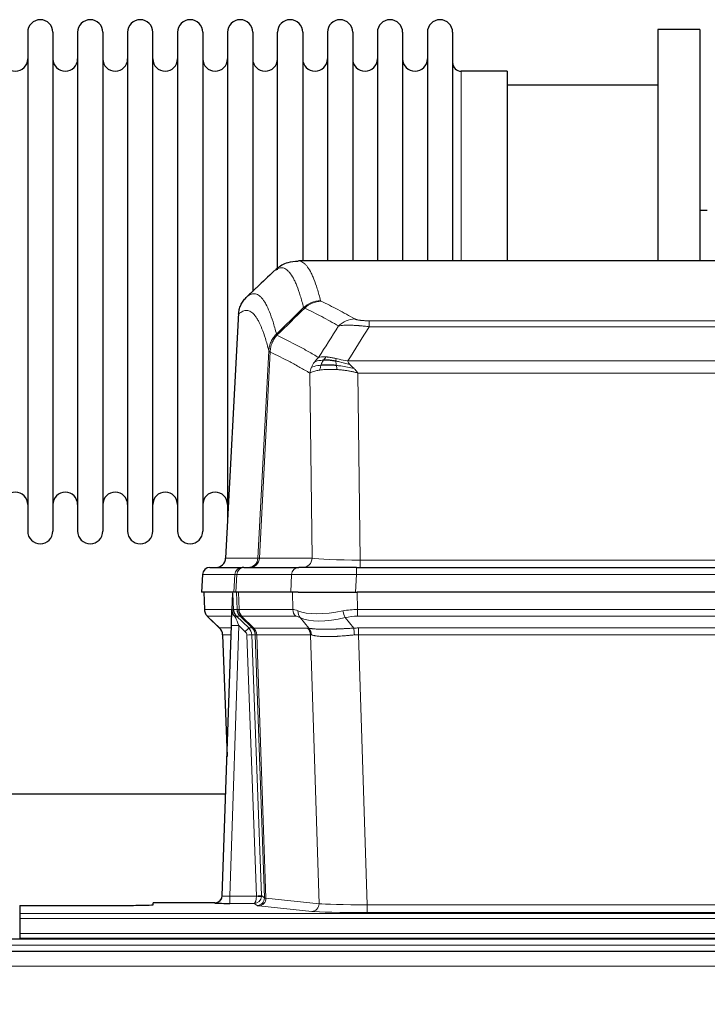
# Model space of a CAD drawing. Header units: inches. Extents: x 0 to 20790, y -12 to 14700.
# Tile 74 of 132: x 5528 to 5806, y 11981 to 12380. Entities that reach past the tile are written whole.
import ezdxf

# ---------------------------------------------------------------- set-up
doc = ezdxf.new("R2010")
doc.units = ezdxf.units.IN
doc.layers.add('1', color=7, linetype='Continuous', true_color=0xffffff)
doc.layers.add('254', color=7, linetype='Continuous', true_color=0xffffff)
doc.styles.add('latin_extended', font='simplex.shx')
doc.dimstyles.get("Standard").update_dxf_attribs({"dimtxt": 0.18, "dimasz": 0.18, "dimexe": 0.18, "dimexo": 0.0625, "dimgap": 0.09, "dimtad": 0, "dimtih": 1, "dimtoh": 1, "dimdec": 4, "dimzin": 0, "dimdsep": 46, "dimtxsty": 'Standard', "dimcen": 0.09, "dimadec": 0, "dimazin": 0, "dimtfac": 1, "dimtdec": 4, "dimtofl": 0, "dimtmove": 0, "dimatfit": 3, "dimfxl": 1, "dimtolj": 1, "dimtzin": 0, "dimarcsym": 0})

# ---------------------------------------------------------------- blocks, each defined once
blk = doc.blocks.new('_U1')
at = {"layer": '254', "color": 3, "linetype": 'Continuous', "lineweight": 13, "transparency": 16777216}
for p, q in [((1623.11, 12324.55), (1623.11, 8470.57)), ((7857.62, 10337.89), (7857.62, 8470.57)), ((1745.61, 8505.57), (7735.12, 8505.57))]:
    blk.add_line(p, q, dxfattribs=at)
at = {"layer": '254', "color": 3, "transparency": 16777216}
for points in [[(1745.61, 8525.98), (1745.61, 8485.15), (1623.11, 8505.57)], [(7735.12, 8485.15), (7735.12, 8525.98), (7857.62, 8505.57)]]:
    blk.add_solid(points, dxfattribs=at)
at = {"layer": 'Defpoints', "color": 0, "transparency": 16777216}
for p in [(1623.11, 12359.55), (7857.62, 10372.89), (7857.62, 8505.57)]:
    blk.add_point(p, dxfattribs=at)
at = {"layer": '254', "color": 2, "lineweight": 13, "transparency": 16777216, "insert": (4524.53, 8689.32), "char_height": 122.5, "attachment_point": 1, "style": 'latin_extended'}
blk.add_mtext('\\A1;6235', dxfattribs=at)

msp = doc.modelspace()

# ---------------------------------------------------------------- linework, layer by layer
at = {"layer": '1', "color": 2, "linetype": 'Continuous', "lineweight": 25}
for p, q in [((5530.819, 12374.591), (5530.819, 12172.791)), ((5541.019, 12374.591), (5541.019, 12172.791)), ((5551.019, 12374.591), (5551.019, 12172.791)), ((5561.219, 12374.591), (5561.219, 12172.791)), ((5571.219, 12374.591), (5571.219, 12172.791)), ((5581.419, 12172.791), (5581.419, 12374.591)), ((5591.419, 12374.591), (5591.419, 12172.791)), ((5601.619, 12374.591), (5601.619, 12172.791)), ((5611.619, 12374.591), (5611.619, 12273.691)), ((5621.819, 12374.591), (5621.819, 12273.691)), ((5631.819, 12278.543), (5631.819, 12374.591)), ((5642.019, 12374.591), (5642.019, 12282.091)), ((5652.019, 12374.591), (5652.019, 12282.091)), ((5662.219, 12374.591), (5662.219, 12282.091)), ((5672.219, 12374.591), (5672.219, 12282.091)), ((5682.419, 12374.591), (5682.419, 12282.091)), ((5692.419, 12374.591), (5692.419, 12282.091)), ((5702.619, 12374.591), (5702.619, 12282.091)), ((5802.619, 12375.691), (5785.619, 12375.691)), ((5785.619, 12375.691), (5785.619, 12282.093)), ((5802.619, 12375.691), (5802.619, 12282.093)), ((5724.619, 12358.841), (5706.119, 12358.841)), ((5724.619, 12358.841), (5724.619, 12282.087)), ((5785.619, 12353.191), (5724.614, 12353.191)), ((5805.57, 12302.453), (5802.574, 12302.453)), ((5902.973, 12282.086), (5640.265, 12282.086)), ((5611.619, 12273.691), (5611.619, 12176.469)), ((5621.819, 12273.691), (5621.819, 12269.759)), ((5616.117, 12261.066), (5610.843, 12161.873)), ((5604.472, 12158.086), (5617.582, 12158.086)), ((5618.28, 12158.086), (5617.582, 12158.086)), ((5618.28, 12158.086), (5640.454, 12158.086)), ((5663.709, 12158.086), (5640.454, 12158.086)), ((5663.709, 12158.086), (5879.529, 12158.086)), ((5601.461, 12155.245), (5601.081, 12148.086)), ((5614.215, 12148.086), (5601.097, 12148.086)), ((5602.021, 12148.086), (5602.27, 12141.075)), ((5613.635, 12147.655), (5613.408, 12140.925)), ((5614.999, 12148.086), (5614.215, 12148.086)), ((5637.254, 12148.086), (5614.999, 12148.086)), ((5640.149, 12148.086), (5637.254, 12148.086)), ((5640.149, 12148.086), (5664.007, 12148.086)), ((5879.231, 12148.086), (5664.007, 12148.086)), ((5603.683, 12138.07), (5608.471, 12133.512)), ((5613.408, 12140.925), (5613.406, 12140.875)), ((5609.51, 12025.231), (5613.198, 12134.607)), ((5609.631, 12130.856), (5611.41, 12081.583)), ((5610.838, 12066.355), (5442.32, 12066.355)), ((5606.522, 12022.465), (5581.619, 12022.465)), ((5581.619, 12021.647), (5581.619, 12022.465)), ((5609.502, 12025.096), (5609.51, 12025.231)), ((5527.619, 12021.385), (5527.619, 12018.111)), ((5527.619, 12021.385), (5571.619, 12021.385)), ((5527.619, 12018.111), (5527.619, 12016.042)), ((5527.619, 12016.042), (5527.619, 12010.016)), ((5527.619, 12010.016), (5527.619, 12008.086)), ((6012.119, 12007.691), (5035.119, 12007.691)), ((5527.619, 12008.086), (5527.619, 12007.691)), ((5527.619, 12008.086), (6015.619, 12008.086)), ((6012.119, 12002.691), (5035.119, 12002.691))]:
    msp.add_line(p, q, dxfattribs=at)
at = {"layer": '1', "color": 110, "linetype": 'Continuous', "lineweight": 13}
for p, q in [((5706.119, 12358.841), (5706.119, 12282.087)), ((5616.103, 12260.572), (5610.855, 12161.876)), ((5668.948, 12257.879), (5874.29, 12257.879)), ((5668.948, 12255.462), (5668.948, 12257.879)), ((5874.29, 12255.462), (5668.948, 12255.462)), ((5623.922, 12161.876), (5628.298, 12245.745)), ((5628.855, 12245.268), (5624.503, 12161.876)), ((5660.216, 12241.632), (5883.022, 12241.632)), ((5645.855, 12161.876), (5644.897, 12236.723)), ((5878.909, 12236.733), (5664.329, 12236.733)), ((5664.329, 12236.733), (5665.298, 12161.05)), ((5610.855, 12161.876), (5623.922, 12161.876)), ((5624.503, 12161.876), (5645.855, 12161.876)), ((5663.709, 12155.243), (5663.709, 12158.086)), ((5665.298, 12161.05), (5877.941, 12161.05)), ((5665.298, 12158.086), (5665.298, 12161.05)), ((5601.478, 12155.243), (5601.097, 12148.086)), ((5614.588, 12155.243), (5601.478, 12155.243)), ((5614.215, 12148.086), (5614.588, 12155.243)), ((5615.373, 12155.243), (5614.999, 12148.086)), ((5637.547, 12155.243), (5615.373, 12155.243)), ((5637.254, 12148.086), (5637.547, 12155.243)), ((5663.709, 12155.243), (5663.416, 12148.086)), ((5879.529, 12155.243), (5663.709, 12155.243)), ((5602.038, 12148.086), (5602.286, 12141.091)), ((5615.484, 12141.091), (5615.241, 12148.086)), ((5616.026, 12148.086), (5616.269, 12141.091)), ((5638.016, 12141.091), (5637.825, 12148.086)), ((5664.007, 12148.086), (5664.198, 12141.091)), ((5602.286, 12141.091), (5613.413, 12141.091)), ((5613.323, 12138.354), (5603.504, 12138.354)), ((5603.599, 12138.162), (5608.412, 12133.581)), ((5614.022, 12141.091), (5615.484, 12141.091)), ((5616.702, 12138.354), (5615.267, 12138.354)), ((5615.267, 12138.354), (5620.195, 12133.604)), ((5616.269, 12141.091), (5638.016, 12141.091)), ((5621.631, 12133.598), (5616.74, 12138.342)), ((5617.286, 12138.342), (5622.231, 12133.545)), ((5639.199, 12138.354), (5617.452, 12138.354)), ((5644.469, 12133.477), (5640.976, 12137.795)), ((5659.174, 12137.795), (5662.628, 12133.527)), ((5664.198, 12138.354), (5664.198, 12141.091)), ((5664.198, 12141.091), (5879.04, 12141.091)), ((5879.04, 12138.354), (5664.198, 12138.354)), ((5608.425, 12133.604), (5613.165, 12133.604)), ((5616.197, 12134.611), (5612.503, 12025.069)), ((5618.806, 12132.095), (5616.197, 12134.611)), ((5620.195, 12133.604), (5621.606, 12133.604)), ((5622.231, 12133.545), (5643.966, 12133.545)), ((5664.54, 12130.865), (5664.54, 12133.603)), ((5664.54, 12133.603), (5878.698, 12133.603)), ((5613.072, 12130.869), (5609.643, 12130.869)), ((5609.643, 12130.869), (5611.416, 12081.756)), ((5623.309, 12025.165), (5619.418, 12130.728)), ((5621.415, 12130.869), (5625.306, 12025.306)), ((5622.824, 12130.869), (5621.415, 12130.869)), ((5626.535, 12024.409), (5622.824, 12130.869)), ((5623.408, 12130.825), (5627.12, 12024.295)), ((5645.148, 12130.825), (5623.414, 12130.825)), ((5648.605, 12022.049), (5645.148, 12130.825)), ((5664.54, 12130.865), (5668.014, 12021.58)), ((5878.698, 12130.865), (5664.54, 12130.865)), ((5606.512, 12022.333), (5606.522, 12022.465)), ((5612.503, 12025.069), (5623.308, 12025.069)), ((5612.503, 12025.069), (5612.503, 12022.175)), ((5612.503, 12022.175), (5622.345, 12022.175)), ((5623.538, 12021.303), (5622.345, 12022.175)), ((5625.306, 12025.306), (5626.535, 12024.409)), ((5627.12, 12024.295), (5648.605, 12022.049)), ((5527.619, 12018.111), (6015.619, 12018.111)), ((5645.697, 12018.932), (5624.212, 12021.179)), ((5668.014, 12021.58), (5668.014, 12018.476)), ((5668.014, 12021.58), (5875.224, 12021.58)), ((5875.224, 12018.476), (5668.014, 12018.476)), ((5527.619, 12016.042), (6015.619, 12016.042)), ((5527.619, 12010.016), (6015.619, 12010.016)), ((6012.119, 12005.326), (5035.119, 12005.326)), ((6012.119, 11996.833), (5035.119, 11996.833))]:
    msp.add_line(p, q, dxfattribs=at)
at = {"layer": '1', "color": 2, "linetype": 'Continuous', "lineweight": 25}
for centre, radius, start, end in [((5535.919, 12374.591), 5.1, 0, 180), ((5556.119, 12374.591), 5.1, 0, 180), ((5576.319, 12374.591), 5.1, 0, 180), ((5596.519, 12374.591), 5.1, 0, 180), ((5616.719, 12374.591), 5.1, 0, 180), ((5636.919, 12374.591), 5.1, 0, 180), ((5657.119, 12374.591), 5.1, 0, 180), ((5677.319, 12374.591), 5.1, 0, 180), ((5697.519, 12374.591), 5.1, 0, 180), ((5525.819, 12363.841), 5, 180, 0), ((5546.019, 12363.841), 5, 180, 0), ((5566.219, 12363.841), 5, 180, 0), ((5586.419, 12363.841), 5, 180, 0), ((5606.619, 12363.841), 5, 180, 0), ((5626.819, 12363.841), 5, 180, 0), ((5647.019, 12363.841), 5, 180, 0), ((5667.219, 12363.841), 5, 180, 0), ((5687.419, 12363.841), 5, 180, 0), ((5706.119, 12362.341), 3.5, 180, 270), ((5525.819, 12183.541), 5, 0, 180), ((5546.019, 12183.541), 5, 0, 180), ((5566.219, 12183.541), 5, 0, 180), ((5586.419, 12183.541), 5, 0, 180), ((5606.619, 12183.541), 5, 0, 180), ((5535.919, 12172.791), 5.1, 180, 0), ((5556.119, 12172.791), 5.1, 180, 0), ((5576.319, 12172.791), 5.1, 180, 0), ((5596.519, 12172.791), 5.1, 180, 0), ((5604.457, 12155.086), 3, 90, 176.70585)]:
    msp.add_arc(centre, radius, start, end, dxfattribs=at)
at = {"layer": '1', "color": 110, "linetype": 'Continuous', "lineweight": 13}
for centre, major_axis, ratio, start_param, end_param in [((5649.252, 12256.029), (-9.695, -2.45), 0.9931439, 4.4664808, 5.2238901), ((5649.44, 12255.868), (-4.281, -9.037), 0.9659395, 3.5975691, 4.3432065), ((5663.101, 12248.722), (-4.97, -8.677), 0.9635717, 3.6779385, 4.4208965), ((5619.93, 12162.086), (0, 4), 0.9993908, 3.1415927, 4.6600291), ((5620.627, 12162.086), (0, 4), 0.9702957, 3.1415927, 4.6600291), ((5643.948, 12162.086), (20.038, 0.208), 0.001459, 3.1763609, 3.3855124), ((5641.979, 12162.086), (0, 4), 0.9702957, 3.1415927, 4.6600291), ((5665.218, 12162.086), (-20.002, 0.052), 0.0517476, 0.2535919, 1.5749043), ((5604.472, 12155.086), (0, 3), 0.9993908, 0, 1.5184364), ((5617.582, 12155.086), (0, 3), 0.9993908, 0, 1.5184364), ((5618.28, 12155.086), (0, 3), 0.9702957, 0, 1.5184364), ((5640.454, 12155.086), (0, 3), 0.9702957, 0, 1.5184364), ((5641.601, 12155.086), (-27.029, 0.156), 0.000812, 6.0391366, 6.248288), ((5663.76, 12155.086), (-27.018, 0.123), 0.0058026, 4.7143189, 6.0386286), ((5606.281, 12141.231), (0, 4), 0.9993908, 1.6057029, 2.3736478), ((5627.319, 12115.354), (-23.826, 22.997), 0.016839, 6.265741, 6.3949638), ((5612.025, 12141.022), (-1.999, -0.077), 0.1036431, 2.3309857, 3.1065184), ((5613.292, 12137.57), (-1.583, -1.222), 0.0276319, 2.3426468, 3.1139303), ((5613.879, 12136.915), (-1.388, -1.44), 0.0242285, 2.3413968, 3.1173399), ((5616.197, 12134.681), (-1.856, 4.567), 0.0053314, 0.7881854, 1.5839148), ((5618.044, 12141.231), (-3.533, 1.889), 0.9978056, 1.1483129, 1.2948132), ((5619.479, 12141.231), (0, 4), 0.9993908, 1.6057029, 2.3736478), ((5643.279, 12118.231), (-27.808, 22.856), 0.0163197, 6.2307105, 6.2626907), ((5619.517, 12141.219), (1.703, 3.619), 0.9971774, 2.0444506, 2.8128075), ((5642.128, 12151.321), (26.658, 10.191), 0.0473724, 3.1922144, 3.3375655), ((5643.279, 12118.231), (-27.661, 22.629), 0.117212, 6.1415193, 6.1734995), ((5619.982, 12141.219), (-0.603, 3.954), 0.9772749, 1.4578558, 2.2262127), ((5620.148, 12141.231), (0, 4), 0.9702957, 1.6057029, 2.3736478), ((5640.502, 12115.354), (-23.81, 22.996), 0.0168486, 6.2337622, 6.2657424), ((5642.128, 12151.321), (25.449, 12.923), 0.0600246, 3.1865743, 3.3319254), ((5640.583, 12115.354), (-23.636, 22.829), 0.1185162, 6.1610869, 6.193067), ((5641.895, 12141.231), (0, 4), 0.9702957, 1.6057029, 2.3736478), ((5664.848, 12118.231), (-27.492, 22.639), 0.1155218, 5.9182109, 6.1390417), ((5662.152, 12115.354), (-23.46, 22.829), 0.1194803, 5.9401815, 6.1610123), ((5643.672, 12140.672), (1.736, 3.604), 0.8689501, 2.008197, 2.795133), ((5663.945, 12151.321), (26.677, 8.186), 0.3267204, 3.5164364, 4.4002733), ((5663.945, 12151.321), (25.873, 10.634), 0.4068526, 3.4799804, 4.3638173), ((5664.848, 12118.231), (-26.983, 1.545), 0.8452785, 4.7847941, 5.0056249), ((5659.174, 12140.672), (-0.881, 3.902), 0.2224052, 1.5615969, 2.3485329), ((5664.848, 12115.354), (-16.721, 16.271), 0.9721633, 5.498263, 5.7190938), ((5633.293, 12109.587), (-24.879, 24.014), 0.016827, 6.2657537, 6.3097784), ((5605.648, 12130.727), (0, -4), 0.9993908, 1.606401, 2.3736478), ((5616.197, 12134.506), (2.998, -0.101), 0.0348797, 1.5719726, 3.1427689), ((5618.806, 12132.165), (-1.388, -1.44), 0.0242285, 1.5456675, 3.1173399), ((5617.418, 12130.727), (-2.83, 2.828), 0.9993905, 3.9625958, 4.7298425), ((5618.829, 12130.727), (0, -4), 0.9993908, 1.606401, 2.3736478), ((5646.443, 12109.587), (-24.847, 24.013), 0.0168511, 6.2432972, 6.2657507), ((5618.855, 12130.721), (-1.442, -3.731), 0.998056, 1.9750302, 2.7420583), ((5619.529, 12130.668), (-0.019, -4), 0.9702844, 1.6145674, 2.378208), ((5619.535, 12130.668), (0, -4), 0.9702957, 1.6100662, 2.3736478), ((5641.27, 12130.668), (0, -4), 0.9702957, 1.6100662, 2.3736478), ((5668.031, 12109.436), (-24.592, 23.931), 0.1189226, 6.0865623, 6.1615802), ((5641.773, 12130.6), (-0.926, -3.891), 0.9457602, 1.8333412, 2.5978993), ((5665.33, 12109.603), (-17.528, 16.98), 0.9676454, 5.4983426, 5.5781901), ((5662.628, 12130.649), (0.32, -3.987), 0.0824896, 1.6016287, 2.3703401), ((5617.418, 12130.657), (-1.703, 1.052), 0.998638, 3.7311373, 4.4983841), ((5619.418, 12130.798), (-1.999, -0.074), 0.0348758, 1.5695108, 3.106687), ((5643.666, 12106.709), (-20.849, 24.157), 0.0182437, 6.2485252, 6.2709785), ((5665.335, 12106.559), (-20.559, 24.143), 0.1188179, 6.1116391, 6.1866571), ((5665.33, 12106.726), (-2.819, 24.028), 0.8253154, 6.1813941, 6.2612416), ((5606.512, 12025.332), (-2.991, 0.235), 0.9996552, 1.6492063, 3.1415821), ((5612.515, 12025.332), (3.005, 0.103), 0.0869619, 3.134501, 4.7052973), ((5622.345, 12025.174), (0.028, 3), 0.3214645, 3.1707908, 4.6805006), ((5622.345, 12025.174), (0.98, 2.84), 0.9849493, 3.4786225, 4.9883323), ((5622.309, 12025.131), (-0.606, 0.798), 0.9977279, 4.0031793, 4.0989447), ((5623.308, 12025.139), (1.997, -0.118), 0.0348391, 4.7144422, 6.2458161), ((5623.309, 12025.235), (1.999, 0.074), 0.0348758, 4.7111034, 6.2482796), ((5623.538, 12024.302), (-1.769, -2.423), 0.9990158, 0.6312732, 2.2367485), ((5624.212, 12024.178), (-0.312, -2.984), 0.969741, 0.1074293, 1.71115), ((5622.309, 12025.2), (-0.383, 2.976), 0.9995817, 4.5240335, 4.619799), ((5646.538, 12024.324), (-20.016, 0.105), 0.0266879, 0.0359631, 0.2452873), ((5645.697, 12021.931), (-0.312, -2.984), 0.969741, 0.1074293, 1.71115), ((5668.02, 12022.077), (-20.013, 0.095), 0.0248544, 0.2452138, 1.5705958), ((5646.538, 12021.325), (-23.014, 0), 0.0261612, 0.0358052, 0.2451294), ((5668.02, 12019.078), (23.012, 0), 0.0261647, 3.3867297, 4.7121117)]:
    msp.add_ellipse(centre, major_axis=major_axis, ratio=ratio, start_param=start_param, end_param=end_param, dxfattribs=at)
at = {"layer": '1', "color": 2, "linetype": 'Continuous', "lineweight": 25}
for centre, major_axis, ratio, start_param, end_param in [((5606.863, 12162.086), (0, 4), 0.9993908, 3.1415927, 4.6600291), ((5613.198, 12134.782), (0.227, 6.726), 0.0008736, 4.686473, 5.8457525), ((5605.635, 12130.703), (3.886, 0.947), 0.998973, 6.0801535, 6.8477658), ((5630.516, 12106.709), (-20.882, 24.158), 0.0154016, 6.2674704, 6.311495), ((5612.515, 12022.333), (6.003, 0), 0.0262109, 3.1395311, 4.7103274), ((5606.522, 12025.469), (0.15, 3), 0.998739, 3.1914798, 4.7286497), ((5571.619, 12021.647), (-10, 0), 0.0261859, 1.5707963, 3.1415927)]:
    msp.add_ellipse(centre, major_axis=major_axis, ratio=ratio, start_param=start_param, end_param=end_param, dxfattribs=at)
for points, knots in [([(5640.246, 12281.841), (5638.669, 12281.865), (5635.397, 12281.56), (5632.38, 12279.734), (5631.228, 12278.601), (5631.031, 12278.38)], [0, 0, 0, 0, 0.3807293, 0.8846617, 1, 1, 1, 1]), ([(5616.103, 12260.572), (5616.133, 12261.203), (5616.223, 12261.831), (5616.446, 12262.749), (5616.535, 12263.052), (5616.741, 12263.646), (5616.858, 12263.938), (5617.119, 12264.51), (5617.263, 12264.789), (5617.577, 12265.331), (5617.747, 12265.595), (5618.111, 12266.104), (5618.306, 12266.35), (5618.716, 12266.822), (5618.932, 12267.048), (5619.159, 12267.262)], [0, 0, 0, 0, 0.25, 0.25, 0.375, 0.375, 0.5, 0.5, 0.625, 0.625, 0.75, 0.75, 0.875, 0.875, 1, 1, 1, 1]), ([(5655.448, 12241.542), (5655.219, 12241.581), (5654.992, 12241.618), (5654.091, 12241.754), (5653.431, 12241.832), (5652.162, 12241.935), (5651.552, 12241.961), (5650.78, 12241.959), (5650.59, 12241.955), (5650.405, 12241.948)], [0, 0, 0, 0, 0.125, 0.125, 0.5, 0.5, 0.875, 0.875, 1, 1, 1, 1]), ([(5655.617, 12239.8), (5655.328, 12239.827), (5655.041, 12239.851), (5653.908, 12239.934), (5653.084, 12239.969), (5651.52, 12239.987), (5650.778, 12239.971), (5649.86, 12239.919), (5649.636, 12239.904), (5649.419, 12239.886)], [0, 0, 0, 0, 0.125, 0.125, 0.5, 0.5, 0.875, 0.875, 1, 1, 1, 1]), ([(5602.282, 12141.039), (5602.28, 12141.008), (5602.258, 12140.679), (5602.406, 12140.116), (5602.646, 12139.473), (5602.889, 12139.046), (5603.062, 12138.792), (5603.161, 12138.657), (5603.202, 12138.605)], [0, 0, 0, 0, 0.0267984, 0.2769207, 0.4859555, 0.6569382, 0.8419831, 1, 1, 1, 1]), ([(5613.406, 12140.875), (5613.402, 12140.754), (5613.405, 12140.516), (5613.43, 12140.283), (5613.458, 12140.11), (5613.469, 12140.052), (5613.487, 12139.966), (5613.494, 12139.938), (5613.508, 12139.881), (5613.515, 12139.853), (5613.554, 12139.713), (5613.591, 12139.605), (5613.677, 12139.395), (5613.726, 12139.293), (5613.795, 12139.169), (5613.809, 12139.145), (5613.838, 12139.097), (5613.853, 12139.072), (5613.9, 12139.001), (5613.932, 12138.954), (5613.999, 12138.864), (5614.034, 12138.819), (5614.106, 12138.733), (5614.144, 12138.69), (5614.202, 12138.627), (5614.221, 12138.606), (5614.261, 12138.565), (5614.281, 12138.544), (5614.321, 12138.502), (5614.341, 12138.481), (5614.381, 12138.437), (5614.401, 12138.415), (5614.421, 12138.391)], [0, 0, 0, 0, 0.125, 0.25, 0.25, 0.3125, 0.3125, 0.34375, 0.34375, 0.375, 0.375, 0.5, 0.5, 0.625, 0.625, 0.65625, 0.65625, 0.6875, 0.6875, 0.75, 0.75, 0.8125, 0.8125, 0.875, 0.875, 0.90625, 0.90625, 0.9375, 0.9375, 0.96875, 0.96875, 1, 1, 1, 1]), ([(5614.022, 12141.091), (5614.025, 12141.037), (5614.028, 12140.984), (5614.037, 12140.877), (5614.042, 12140.824), (5614.062, 12140.668), (5614.079, 12140.566), (5614.12, 12140.366), (5614.145, 12140.267), (5614.201, 12140.072), (5614.233, 12139.976), (5614.286, 12139.833), (5614.305, 12139.786), (5614.344, 12139.691), (5614.365, 12139.644), (5614.429, 12139.504), (5614.475, 12139.412), (5614.576, 12139.231), (5614.63, 12139.141), (5614.746, 12138.964), (5614.809, 12138.877), (5614.876, 12138.79)], [0, 0, 0, 0, 0.0625, 0.0625, 0.125, 0.125, 0.25, 0.25, 0.375, 0.375, 0.5, 0.5, 0.5625, 0.5625, 0.625, 0.625, 0.75, 0.75, 0.875, 0.875, 1, 1, 1, 1]), ([(5614.421, 12138.391), (5614.491, 12138.304), (5614.564, 12138.219), (5614.676, 12138.095), (5614.715, 12138.054), (5614.792, 12137.973), (5614.831, 12137.933), (5614.871, 12137.894)], [0, 0, 0, 0, 0.5, 0.5, 0.75, 0.75, 1, 1, 1, 1])]:
    msp.add_open_spline(points, degree=3, knots=knots, dxfattribs=at)
at = {"layer": '1', "color": 110, "linetype": 'Continuous', "lineweight": 13}
for points, knots in [([(5640.272, 12282.086), (5640.366, 12282.086), (5640.989, 12282.056), (5641.602, 12281.832), (5642.372, 12281.335), (5642.755, 12281.034), (5643.133, 12280.653), (5643.384, 12280.381), (5643.51, 12280.237), (5644.133, 12279.469), (5644.624, 12278.715), (5645.35, 12277.372), (5645.59, 12276.889), (5646.065, 12275.853), (5646.301, 12275.299), (5647.003, 12273.534), (5647.924, 12270.9), (5648.814, 12267.703), (5649.252, 12265.964)], [0, 0, 0, 0, 0.0285171, 0.1904309, 0.1904309, 0.2713878, 0.3118663, 0.3118663, 0.3523447, 0.3523447, 0.5142585, 0.5142585, 0.5952154, 0.5952154, 0.6761724, 0.6761724, 0.8380862, 1, 1, 1, 1]), ([(5642.385, 12263.226), (5641.946, 12264.963), (5641.055, 12268.157), (5640.133, 12270.789), (5639.43, 12272.553), (5639.194, 12273.106), (5638.717, 12274.142), (5638.477, 12274.624), (5637.751, 12275.967), (5637.259, 12276.721), (5636.635, 12277.488), (5636.509, 12277.633), (5636.258, 12277.904), (5635.879, 12278.285), (5635.496, 12278.587), (5634.724, 12279.084), (5633.68, 12279.466), (5632.071, 12279.195), (5630.969, 12278.452), (5630.41, 12277.939)], [0, 0, 0, 0, 0.125, 0.25, 0.25, 0.3125, 0.3125, 0.375, 0.375, 0.5, 0.5, 0.53125, 0.53125, 0.5625, 0.625, 0.625, 0.75, 0.875, 1, 1, 1, 1]), ([(5619.159, 12267.262), (5619.73, 12267.816), (5620.858, 12268.631), (5622.503, 12268.975), (5623.569, 12268.621), (5624.358, 12268.137), (5624.749, 12267.84), (5625.2, 12267.397), (5625.393, 12267.187), (5625.521, 12267.043), (5625.585, 12266.968), (5625.904, 12266.583), (5626.283, 12266.067), (5626.721, 12265.369), (5626.908, 12265.05), (5627.032, 12264.832), (5627.094, 12264.721), (5627.65, 12263.7), (5628.623, 12261.595), (5630.033, 12257.563), (5630.942, 12254.292), (5631.388, 12252.511)], [0, 0, 0, 0, 0.125, 0.25, 0.375, 0.375, 0.4375, 0.46875, 0.484375, 0.484375, 0.5, 0.5, 0.5625, 0.59375, 0.609375, 0.609375, 0.625, 0.625, 0.75, 0.875, 1, 1, 1, 1]), ([(5649.44, 12265.803), (5649.384, 12265.83), (5649.34, 12265.856), (5649.278, 12265.91), (5649.259, 12265.937), (5649.252, 12265.964)], [0, 0, 0, 0, 0.5, 0.5, 1, 1, 1, 1]), ([(5649.44, 12265.803), (5651.725, 12264.716), (5654.006, 12263.574), (5657.422, 12261.781), (5658.559, 12261.169), (5660.832, 12259.919), (5661.967, 12259.281), (5663.101, 12258.628)], [0, 0, 0, 0, 0.5, 0.5, 0.75, 0.75, 1, 1, 1, 1]), ([(5628.298, 12245.745), (5627.854, 12247.524), (5626.948, 12250.793), (5625.541, 12254.824), (5624.571, 12256.932), (5624.016, 12257.955), (5623.954, 12258.066), (5623.831, 12258.284), (5623.645, 12258.605), (5623.208, 12259.305), (5622.829, 12259.823), (5622.511, 12260.209), (5622.448, 12260.284), (5622.32, 12260.43), (5622.128, 12260.641), (5621.678, 12261.087), (5621.288, 12261.387), (5620.502, 12261.878), (5619.438, 12262.242), (5617.797, 12261.917), (5616.673, 12261.117), (5616.103, 12260.572)], [0, 0, 0, 0, 0.125, 0.25, 0.375, 0.375, 0.390625, 0.390625, 0.40625, 0.4375, 0.5, 0.5, 0.515625, 0.515625, 0.53125, 0.5625, 0.625, 0.625, 0.75, 0.875, 1, 1, 1, 1]), ([(5656.521, 12255.803), (5655.385, 12256.456), (5654.249, 12257.095), (5651.974, 12258.347), (5650.835, 12258.959), (5647.415, 12260.755), (5645.131, 12261.897), (5642.843, 12262.986)], [0, 0, 0, 0, 0.25, 0.25, 0.5, 0.5, 1, 1, 1, 1]), ([(5668.948, 12257.879), (5668.765, 12257.879), (5668.583, 12257.88), (5668.219, 12257.884), (5668.039, 12257.888), (5667.684, 12257.897), (5667.508, 12257.902), (5667.162, 12257.916), (5666.991, 12257.925), (5666.78, 12257.937), (5666.738, 12257.939), (5666.654, 12257.944), (5666.53, 12257.952), (5666.408, 12257.961), (5666.169, 12257.978), (5665.861, 12258.004), (5665.574, 12258.035), (5665.401, 12258.055), (5665.367, 12258.059), (5665.299, 12258.068), (5665.265, 12258.072), (5665.165, 12258.085), (5665.1, 12258.094), (5664.911, 12258.121), (5664.791, 12258.139), (5664.565, 12258.178), (5664.458, 12258.198), (5664.255, 12258.239), (5664.159, 12258.26), (5664.046, 12258.287), (5664.024, 12258.293), (5663.98, 12258.304), (5663.958, 12258.309), (5663.895, 12258.326), (5663.854, 12258.337), (5663.735, 12258.371), (5663.662, 12258.393), (5663.525, 12258.439), (5663.461, 12258.462), (5663.284, 12258.532), (5663.185, 12258.58), (5663.101, 12258.628)], [0, 0, 0, 0, 0.0625, 0.0625, 0.125, 0.125, 0.1875, 0.1875, 0.25, 0.25, 0.265625, 0.265625, 0.28125, 0.3125, 0.3125, 0.375, 0.4375, 0.4375, 0.453125, 0.453125, 0.46875, 0.46875, 0.5, 0.5, 0.5625, 0.5625, 0.625, 0.625, 0.6875, 0.6875, 0.703125, 0.703125, 0.71875, 0.71875, 0.75, 0.75, 0.8125, 0.8125, 0.875, 0.875, 1, 1, 1, 1]), ([(5668.948, 12255.462), (5668.613, 12255.505), (5668.28, 12255.546), (5667.617, 12255.624), (5667.288, 12255.661), (5666.313, 12255.765), (5665.675, 12255.826), (5664.972, 12255.884), (5664.894, 12255.89), (5664.739, 12255.903), (5664.661, 12255.909), (5664.43, 12255.926), (5664.277, 12255.938), (5663.823, 12255.969), (5663.228, 12256.007), (5662.655, 12256.035), (5662.234, 12256.052), (5662.025, 12256.06), (5661.82, 12256.066), (5661.683, 12256.07), (5661.616, 12256.072), (5661.01, 12256.087), (5660.502, 12256.091), (5659.783, 12256.083), (5659.55, 12256.078), (5659.212, 12256.067), (5659.101, 12256.063), (5658.882, 12256.053), (5658.775, 12256.048), (5658.248, 12256.018), (5657.859, 12255.986), (5657.145, 12255.906), (5656.818, 12255.859), (5656.521, 12255.803)], [0, 0, 0, 0, 0.0625, 0.0625, 0.125, 0.125, 0.25, 0.25, 0.265625, 0.265625, 0.28125, 0.28125, 0.3125, 0.3125, 0.375, 0.4375, 0.4375, 0.46875, 0.484375, 0.484375, 0.5, 0.5, 0.625, 0.625, 0.6875, 0.6875, 0.71875, 0.71875, 0.75, 0.75, 0.875, 0.875, 1, 1, 1, 1]), ([(5628.298, 12245.745), (5628.324, 12246.061), (5628.374, 12246.695), (5628.563, 12247.63), (5628.832, 12248.544), (5629.308, 12249.721), (5630.091, 12251.116), (5630.956, 12252.046), (5631.388, 12252.511)], [0, 0, 0, 0, 0.1250992, 0.25018, 0.3752424, 0.5002868, 0.7501372, 1, 1, 1, 1]), ([(5628.855, 12245.268), (5628.876, 12245.899), (5628.954, 12246.527), (5629.217, 12247.756), (5629.403, 12248.356), (5629.874, 12249.509), (5630.16, 12250.061), (5630.818, 12251.098), (5631.191, 12251.583), (5631.6, 12252.028)], [0, 0, 0, 0, 0.25, 0.25, 0.5, 0.5, 0.75, 0.75, 1, 1, 1, 1]), ([(5631.6, 12252.028), (5631.525, 12252.117), (5631.482, 12252.213), (5631.424, 12252.386), (5631.409, 12252.462), (5631.388, 12252.511)], [0, 0, 0, 0, 0.5, 0.5, 1, 1, 1, 1]), ([(5631.6, 12252.028), (5634.422, 12250.689), (5637.238, 12249.268), (5641.451, 12247.013), (5642.854, 12246.241), (5645.656, 12244.656), (5647.056, 12243.843), (5648.454, 12243.009)], [0, 0, 0, 0, 0.5, 0.5, 0.75, 0.75, 1, 1, 1, 1]), ([(5628.855, 12245.268), (5628.785, 12245.312), (5628.632, 12245.41), (5628.438, 12245.544), (5628.331, 12245.656), (5628.305, 12245.727), (5628.298, 12245.745)], [0, 0, 0, 0, 0.2247758, 0.4999124, 0.8717677, 1, 1, 1, 1]), ([(5644.897, 12236.723), (5643.566, 12237.51), (5642.234, 12238.278), (5639.566, 12239.776), (5638.231, 12240.507), (5634.22, 12242.643), (5631.54, 12243.993), (5628.855, 12245.268)], [0, 0, 0, 0, 0.25, 0.25, 0.5, 0.5, 1, 1, 1, 1]), ([(5650.405, 12241.948), (5650.033, 12241.935), (5649.677, 12241.91), (5648.316, 12241.758), (5647.445, 12241.533), (5646.747, 12241.202)], [0, 0, 0, 0, 0.25, 0.25, 1, 1, 1, 1]), ([(5651.629, 12243.271), (5651.33, 12243.296), (5651.04, 12243.312), (5649.913, 12243.328), (5649.147, 12243.234), (5648.454, 12243.009)], [0, 0, 0, 0, 0.25, 0.25, 1, 1, 1, 1]), ([(5649.419, 12239.886), (5649.45, 12239.976), (5649.482, 12240.067), (5649.617, 12240.431), (5649.73, 12240.703), (5649.979, 12241.228), (5650.115, 12241.481), (5650.307, 12241.796), (5650.355, 12241.873), (5650.405, 12241.948)], [0, 0, 0, 0, 0.125, 0.125, 0.5, 0.5, 0.875, 0.875, 1, 1, 1, 1]), ([(5650.405, 12241.948), (5650.503, 12242.098), (5650.605, 12242.24), (5650.862, 12242.568), (5651.019, 12242.742), (5651.33, 12243.043), (5651.483, 12243.169), (5651.629, 12243.271)], [0, 0, 0, 0, 0.25, 0.25, 0.625, 0.625, 1, 1, 1, 1]), ([(5655.598, 12242.575), (5655.418, 12242.615), (5655.24, 12242.655), (5654.532, 12242.808), (5654.018, 12242.915), (5653.024, 12243.096), (5652.544, 12243.171), (5651.93, 12243.242), (5651.778, 12243.258), (5651.629, 12243.271)], [0, 0, 0, 0, 0.125, 0.125, 0.5, 0.5, 0.875, 0.875, 1, 1, 1, 1]), ([(5655.448, 12241.542), (5655.446, 12241.666), (5655.448, 12241.782), (5655.461, 12242.047), (5655.477, 12242.185), (5655.526, 12242.414), (5655.558, 12242.506), (5655.598, 12242.575)], [0, 0, 0, 0, 0.25, 0.25, 0.625, 0.625, 1, 1, 1, 1]), ([(5661.087, 12240.188), (5659.677, 12240.61), (5658.24, 12240.986), (5656.37, 12241.376), (5655.906, 12241.464), (5655.448, 12241.542)], [0, 0, 0, 0, 0.75, 0.75, 1, 1, 1, 1]), ([(5655.617, 12239.8), (5655.605, 12239.878), (5655.593, 12239.955), (5655.549, 12240.265), (5655.52, 12240.497), (5655.476, 12240.941), (5655.461, 12241.154), (5655.451, 12241.417), (5655.449, 12241.48), (5655.448, 12241.542)], [0, 0, 0, 0, 0.125, 0.125, 0.5, 0.5, 0.875, 0.875, 1, 1, 1, 1]), ([(5660.216, 12241.632), (5658.996, 12241.821), (5657.82, 12242.077), (5656.326, 12242.412), (5655.959, 12242.495), (5655.598, 12242.575)], [0, 0, 0, 0, 0.75, 0.75, 1, 1, 1, 1]), ([(5661.087, 12240.188), (5660.969, 12240.315), (5660.859, 12240.441), (5660.61, 12240.751), (5660.485, 12240.932), (5660.299, 12241.288), (5660.238, 12241.462), (5660.216, 12241.632)], [0, 0, 0, 0, 0.25, 0.25, 0.625, 0.625, 1, 1, 1, 1]), ([(5648.929, 12237.924), (5648.682, 12237.885), (5648.125, 12237.797), (5647.291, 12237.62), (5646.407, 12237.385), (5645.54, 12237.083), (5645.121, 12236.848), (5644.897, 12236.723)], [0, 0, 0, 0, 0.132495, 0.2987501, 0.4987593, 0.7325133, 1, 1, 1, 1]), ([(5649.419, 12239.886), (5648.984, 12239.85), (5648.574, 12239.804), (5647.044, 12239.587), (5646.149, 12239.347), (5645.536, 12239.062)], [0, 0, 0, 0, 0.25, 0.25, 1, 1, 1, 1]), ([(5648.929, 12237.924), (5648.965, 12238.125), (5649.007, 12238.348), (5649.112, 12238.827), (5649.175, 12239.083), (5649.301, 12239.524), (5649.357, 12239.704), (5649.419, 12239.886)], [0, 0, 0, 0, 0.375, 0.375, 0.75, 0.75, 1, 1, 1, 1]), ([(5655.932, 12238.15), (5655.535, 12238.171), (5654.722, 12238.215), (5653.528, 12238.234), (5652.332, 12238.218), (5651.153, 12238.162), (5649.996, 12238.068), (5649.289, 12237.973), (5648.929, 12237.924)], [0, 0, 0, 0, 0.1495041, 0.3058451, 0.4690463, 0.6391276, 0.8161069, 1, 1, 1, 1]), ([(5655.932, 12238.15), (5655.898, 12238.313), (5655.859, 12238.498), (5655.777, 12238.901), (5655.734, 12239.117), (5655.667, 12239.492), (5655.641, 12239.646), (5655.617, 12239.8)], [0, 0, 0, 0, 0.375, 0.375, 0.75, 0.75, 1, 1, 1, 1]), ([(5662.758, 12238.57), (5660.986, 12239.022), (5659.156, 12239.368), (5656.783, 12239.681), (5656.195, 12239.747), (5655.617, 12239.8)], [0, 0, 0, 0, 0.75, 0.75, 1, 1, 1, 1]), ([(5664.329, 12236.733), (5663.884, 12236.854), (5662.983, 12237.097), (5661.609, 12237.401), (5660.206, 12237.664), (5658.783, 12237.878), (5657.345, 12238.046), (5656.407, 12238.115), (5655.932, 12238.15)], [0, 0, 0, 0, 0.1561441, 0.3164106, 0.4808681, 0.6495804, 0.8226062, 1, 1, 1, 1]), ([(5662.758, 12238.57), (5662.685, 12238.641), (5662.61, 12238.712), (5662.314, 12238.994), (5662.093, 12239.2), (5661.665, 12239.604), (5661.46, 12239.802), (5661.208, 12240.06), (5661.146, 12240.124), (5661.087, 12240.188)], [0, 0, 0, 0, 0.125, 0.125, 0.5, 0.5, 0.875, 0.875, 1, 1, 1, 1]), ([(5664.329, 12236.733), (5664.177, 12236.979), (5664.001, 12237.219), (5663.617, 12237.685), (5663.41, 12237.912), (5663.052, 12238.281), (5662.906, 12238.427), (5662.758, 12238.57)], [0, 0, 0, 0, 0.375, 0.375, 0.75, 0.75, 1, 1, 1, 1]), ([(5613.759, 12147.677), (5613.764, 12147.542), (5613.77, 12147.406), (5613.782, 12147.135), (5613.787, 12146.999), (5613.805, 12146.59), (5613.816, 12146.317), (5613.838, 12145.771), (5613.849, 12145.497), (5613.871, 12144.948), (5613.882, 12144.673), (5613.904, 12144.124), (5613.915, 12143.848), (5613.937, 12143.298), (5613.947, 12143.022), (5613.98, 12142.195), (5614.001, 12141.644), (5614.022, 12141.091)], [0, 0, 0, 0, 0.0625, 0.0625, 0.125, 0.125, 0.25, 0.25, 0.375, 0.375, 0.5, 0.5, 0.625, 0.625, 0.75, 0.75, 1, 1, 1, 1]), ([(5644.469, 12133.477), (5644.615, 12133.457), (5644.779, 12133.435), (5645.143, 12133.388), (5645.344, 12133.364), (5645.618, 12133.334), (5645.674, 12133.328), (5645.789, 12133.316), (5645.847, 12133.31), (5646.024, 12133.293), (5646.147, 12133.281), (5646.527, 12133.247), (5646.796, 12133.226), (5647.367, 12133.186), (5647.668, 12133.168), (5648.302, 12133.137), (5648.636, 12133.123), (5649.16, 12133.107), (5649.339, 12133.102), (5649.614, 12133.096), (5649.707, 12133.095), (5649.847, 12133.092), (5649.894, 12133.091), (5649.989, 12133.09), (5650.416, 12133.084), (5650.857, 12133.082), (5651.664, 12133.084), (5652.493, 12133.092), (5653.365, 12133.111), (5654.26, 12133.137), (5654.718, 12133.152), (5655.304, 12133.174), (5655.422, 12133.179), (5655.66, 12133.188), (5655.779, 12133.193), (5656.139, 12133.208), (5656.379, 12133.219), (5657.104, 12133.252), (5657.592, 12133.276), (5658.576, 12133.325), (5659.072, 12133.35), (5660.073, 12133.402), (5660.578, 12133.428), (5661.596, 12133.479), (5662.11, 12133.504), (5662.628, 12133.527)], [0, 0, 0, 0, 0.0625, 0.0625, 0.125, 0.125, 0.140625, 0.140625, 0.15625, 0.15625, 0.1875, 0.1875, 0.25, 0.25, 0.3125, 0.3125, 0.375, 0.375, 0.40625, 0.40625, 0.421875, 0.421875, 0.4296875, 0.4296875, 0.4375, 0.5, 0.5, 0.5625, 0.625, 0.625, 0.6875, 0.6875, 0.703125, 0.703125, 0.71875, 0.71875, 0.75, 0.75, 0.8125, 0.8125, 0.875, 0.875, 0.9375, 0.9375, 1, 1, 1, 1]), ([(5623.408, 12130.825), (5623.257, 12130.824), (5623.134, 12130.827), (5622.947, 12130.84), (5622.882, 12130.851), (5622.845, 12130.865)], [0, 0, 0, 0, 0.5, 0.5, 1, 1, 1, 1]), ([(5662.946, 12130.799), (5662.458, 12130.754), (5661.974, 12130.709), (5661.014, 12130.62), (5660.539, 12130.576), (5659.596, 12130.491), (5659.13, 12130.45), (5658.204, 12130.372), (5657.746, 12130.336), (5657.064, 12130.285), (5656.838, 12130.269), (5656.501, 12130.247), (5656.388, 12130.239), (5656.165, 12130.225), (5656.054, 12130.218), (5655.503, 12130.185), (5655.071, 12130.163), (5654.228, 12130.127), (5653.404, 12130.099), (5652.618, 12130.088), (5651.851, 12130.087), (5651.478, 12130.091), (5651.069, 12130.1), (5651.023, 12130.101), (5650.933, 12130.104), (5650.888, 12130.105), (5650.754, 12130.109), (5650.488, 12130.118), (5650.23, 12130.129), (5649.725, 12130.154), (5649.403, 12130.176), (5648.786, 12130.225), (5648.492, 12130.254), (5647.931, 12130.317), (5647.665, 12130.352), (5647.287, 12130.408), (5647.165, 12130.428), (5646.987, 12130.458), (5646.928, 12130.468), (5646.813, 12130.488), (5646.756, 12130.498), (5646.479, 12130.55), (5646.273, 12130.593), (5645.895, 12130.679), (5645.723, 12130.722), (5645.567, 12130.765)], [0, 0, 0, 0, 0.0625, 0.0625, 0.125, 0.125, 0.1875, 0.1875, 0.25, 0.25, 0.28125, 0.28125, 0.296875, 0.296875, 0.3125, 0.3125, 0.375, 0.375, 0.4375, 0.5, 0.5, 0.5625, 0.5625, 0.5703125, 0.5703125, 0.578125, 0.578125, 0.59375, 0.625, 0.625, 0.6875, 0.6875, 0.75, 0.75, 0.8125, 0.8125, 0.84375, 0.84375, 0.859375, 0.859375, 0.875, 0.875, 0.9375, 0.9375, 1, 1, 1, 1])]:
    msp.add_open_spline(points, degree=3, knots=knots, dxfattribs=at)
at = {"layer": '1', "color": 2, "linetype": 'Continuous', "lineweight": 25}
for points, degree in [([(5630.41, 12277.939), (5628.124, 12275.77), (5625.838, 12273.601), (5623.552, 12271.432)], 3), ([(5623.669, 12271.543), (5619.16, 12267.265)], 1), ([(5613.635, 12147.655), (5613.672, 12147.658), (5613.73, 12147.666), (5613.755, 12147.673), (5613.759, 12147.677)], 3)]:
    msp.add_open_spline(points, degree=degree, dxfattribs=at)
at = {"layer": '1', "color": 110, "linetype": 'Continuous', "lineweight": 13}
for points in [[(5631.388, 12252.511), (5635.053, 12256.083), (5638.718, 12259.654), (5642.385, 12263.226)], [(5642.843, 12262.986), (5639.095, 12259.333), (5635.347, 12255.681), (5631.6, 12252.028)], [(5642.843, 12262.986), (5642.731, 12263.038), (5642.542, 12263.129), (5642.425, 12263.198), (5642.385, 12263.226)], [(5648.454, 12243.009), (5651.128, 12247.278), (5653.817, 12251.543), (5656.521, 12255.803)], [(5668.948, 12255.462), (5666.02, 12250.857), (5663.109, 12246.247), (5660.216, 12241.632)], [(5645.536, 12239.062), (5645.849, 12239.813), (5646.256, 12240.534), (5646.747, 12241.202)], [(5646.747, 12241.202), (5647.238, 12241.863), (5647.813, 12242.472), (5648.454, 12243.009)], [(5644.897, 12236.723), (5645.011, 12237.517), (5645.226, 12238.305), (5645.536, 12239.062)], [(5621.631, 12133.598), (5621.666, 12133.586), (5621.801, 12133.566), (5622.063, 12133.551), (5622.226, 12133.545)]]:
    msp.add_open_spline(points, degree=3, dxfattribs=at)
for points, weights in [([(5622.226, 12133.545), (5622.229, 12133.545), (5622.231, 12133.545)], [0.499999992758, 0.500000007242, 0.499999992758]), ([(5623.414, 12130.825), (5623.411, 12130.825), (5623.408, 12130.825)], [0.50000001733, 0.49999998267, 0.50000001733])]:
    msp.add_rational_spline(points, weights, degree=2, dxfattribs=at)

# ---------------------------------------------------------------- dimensions: what is measured, and where the dimension line sits
at = {"layer": '254', "color": 2, "linetype": 'Continuous', "lineweight": 13}
dim = msp.add_linear_dim(base=(7857.619, 8505.565), p1=(1623.113, 12359.55), p2=(7857.619, 10372.893), dimstyle='Standard', override={"dimscale": 35, "dimtxt": 3.5, "dimasz": 3.5, "dimexe": 1, "dimexo": 1, "dimgap": 1.75, "dimtad": 1, "dimtih": 1, "dimtoh": 0, "dimdec": 0, "dimlfac": 1, "dimzin": 8, "dimdsep": 46, "dimlunit": 2, "dimtxsty": 'latin_extended', "dimsah": 1, "dimse1": 0, "dimse2": 0, "dimsd1": 0, "dimsd2": 0, "dimclrd": 3, "dimclre": 3, "dimclrt": 2, "dimtol": 0, "dimtm": -0.1, "dimtfac": 0.714286, "dimtdec": 3, "dimtofl": 1, "dimtmove": 0, "dimtzin": 8, "dimlwd": 13, "dimlwe": 13}, dxfattribs=at)
dim.commit()
dim.dimension.update_dxf_attribs({"geometry": '_U1', "text_midpoint": (4740.366, 8505.565), "dimtype": 160})

doc.saveas('drawing.dxf')
